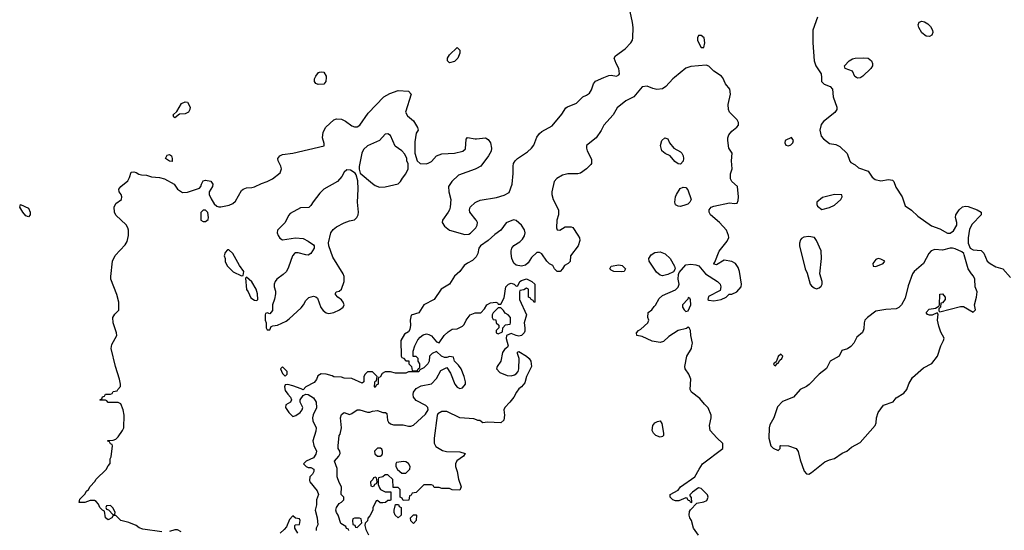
# Model space of a CAD drawing. Header units: inches. Extents: x 2106670 to 2322961, y 36024 to 224899.
# Tile 72 of 256: x 2176442 to 2184112, y 96472 to 100451. Entities that reach past the tile are written whole.
import ezdxf

# ---------------------------------------------------------------- set-up
doc = ezdxf.new("R2010")
doc.units = ezdxf.units.IN
doc.header["$MEASUREMENT"] = 0
for name, color, linetype in [('C1079', 7, 'Continuous'), ('C1089', 7, 'Continuous'), ('C1170', 7, 'Continuous'), ('C1180', 7, 'Continuous')]:
    doc.layers.add(name, color=color, linetype=linetype)

msp = doc.modelspace()

# ---------------------------------------------------------------- linework, layer by layer
at = {"layer": 'C1079', "color": 5, "elevation": 60}
for points in [[(2178829.1, 100000), (2178825.5, 99970), (2178810, 99949.6), (2178766.7, 99946.7), (2178750, 99953.2), (2178738, 99970), (2178738.4, 99990), (2178742.9, 100000)], [(2177550, 96461.2), (2177402.5, 96482.5), (2177372.5, 96492.5), (2177349.4, 96509.4), (2177293.4, 96533.4), (2177230, 96548), (2177190, 96588), (2177170, 96588), (2177161, 96570), (2177130, 96554), (2177109.5, 96570), (2177102, 96622), (2177086, 96630), (2177066, 96650), (2177056.4, 96676.4), (2177038, 96698), (2177024, 96704), (2176990, 96705.2), (2176949.3, 96689.3), (2176906, 96690), (2176910, 96714), (2176950, 96754), (2176963.1, 96776.9), (2176978, 96790), (2176990, 96814), (2177028.4, 96851.6), (2177038, 96870), (2177114.6, 96945.4), (2177130, 96974), (2177147.3, 96992.7), (2177148, 97030), (2177154.6, 97045.4), (2177166, 97130), (2177162, 97142), (2177150, 97146), (2177142, 97162), (2177127.3, 97167.3), (2177127.3, 97172.7), (2177170, 97174), (2177190, 97182), (2177210, 97202), (2177244, 97250), (2177252.7, 97270), (2177255.1, 97370), (2177249, 97410), (2177230, 97458), (2177210, 97468), (2177130, 97468), (2177122, 97482), (2177110, 97486), (2177070, 97486), (2177066, 97490), (2177082, 97498), (2177087.3, 97512.7), (2177102, 97518), (2177110, 97534), (2177150, 97534), (2177162, 97538), (2177170, 97554), (2177202, 97558), (2177206, 97570), (2177227.3, 97592.7), (2177228, 97610), (2177219, 97650), (2177189.3, 97749.3), (2177155.3, 97890), (2177160.4, 97919.6), (2177198, 97990), (2177195.3, 98010), (2177169, 98090), (2177168, 98130), (2177183.1, 98156.9), (2177213.6, 98186.4), (2177215.3, 98210), (2177214, 98250), (2177199, 98310), (2177153.2, 98430), (2177153.2, 98450), (2177163.7, 98570), (2177185.8, 98614.2), (2177262.9, 98697.1), (2177278.7, 98721.3), (2177289.7, 98770), (2177289.7, 98809.7), (2177285.1, 98830), (2177271.6, 98851.6), (2177190, 98928.7), (2177179.3, 98950), (2177177.2, 98990), (2177190, 99018), (2177234, 99050), (2177237.2, 99070), (2177233.2, 99090), (2177217.2, 99110), (2177213.2, 99130), (2177229.3, 99150), (2177284.5, 99195.5), (2177298.6, 99221.4), (2177310, 99262), (2177330, 99266), (2177350, 99261), (2177370, 99246), (2177390, 99241), (2177430, 99238.8), (2177470, 99227.3), (2177530, 99220.7), (2177570.6, 99210.6), (2177644.7, 99170), (2177671.3, 99130), (2177710, 99104.7), (2177750, 99106), (2177842.7, 99137.3), (2177854, 99150), (2177857.2, 99170), (2177870, 99194), (2177890, 99200.7), (2177930, 99193.4), (2177946.8, 99170), (2177942.8, 99150), (2177918.8, 99110), (2177918.8, 99090), (2177933.7, 99053.7), (2177957.3, 99017.3), (2177978, 98998), (2177993.4, 98993.4), (2178010, 98993), (2178073.1, 99006.9), (2178101.3, 99018.7), (2178122.7, 99037.3), (2178170, 99121), (2178182, 99130), (2178210, 99140.7), (2178250, 99142), (2178270, 99147.3), (2178324.8, 99175.2), (2178370, 99190.8), (2178410, 99211), (2178470, 99258), (2178481.2, 99290), (2178476, 99310), (2178454.5, 99350), (2178452.3, 99370), (2178469, 99390), (2178490, 99399.3), (2178570, 99410.4), (2178813.2, 99466.8), (2178813.6, 99486.4), (2178801.3, 99530), (2178804.9, 99575.1), (2178827.3, 99612.7), (2178890, 99670.4), (2178910, 99678.4), (2178950, 99674.4), (2178979.9, 99659.9), (2179030, 99624), (2179050, 99616.3), (2179070, 99616.3), (2179092.7, 99630), (2179157.5, 99722.5), (2179278, 99850), (2179325.6, 99874.4), (2179390, 99898), (2179470, 99894.8), (2179491, 99870), (2179447.3, 99730), (2179461.6, 99701.6), (2179510, 99662), (2179542, 99610), (2179544.7, 99590), (2179530, 99566), (2179519.8, 99500.2), (2179521, 99410), (2179538, 99350), (2179562, 99330), (2179610, 99326.8), (2179630, 99334.8), (2179650, 99346), (2179689.2, 99390), (2179730, 99404.4), (2179830, 99412), (2179894.2, 99425.8), (2179915.2, 99444.8), (2179919.3, 99520.7), (2179930, 99534), (2179990, 99521.3), (2180000, 99522.4)], [(2180000, 99290.8), (2179990, 99285.1), (2179860.3, 99239.7), (2179808.7, 99191.3), (2179783, 99150), (2179784.9, 99110), (2179801.1, 99050), (2179794.6, 98990), (2179790.3, 98970), (2179779.5, 98950), (2179735.8, 98890), (2179732.7, 98870), (2179750, 98842), (2179790, 98810.5), (2179910, 98776.3), (2179939.6, 98780.4), (2179953.4, 98786.6), (2179995.1, 98830), (2180000, 98838.9)], [(2180000, 98887.3), (2179998.7, 98890), (2179949.7, 98950), (2179945.4, 98970), (2179951.8, 98990), (2179990, 99026.4), (2180000, 99030.8)], [(2180000, 98607.6), (2179997.5, 98602.5), (2179970, 98574), (2179930, 98554), (2179904.9, 98535.1), (2179871, 98490), (2179828.1, 98451.9), (2179790.4, 98389.6), (2179724.7, 98350), (2179671, 98270), (2179590.7, 98229.3), (2179550, 98168), (2179491.3, 98148.7), (2179482.8, 98110), (2179486.8, 98070), (2179482, 98038), (2179470, 98018), (2179439.6, 98000.4), (2179412, 97950), (2179414, 97830), (2179418, 97818), (2179432.7, 97812.7), (2179450, 97794), (2179472.7, 97792.7), (2179474, 97770), (2179494, 97750), (2179498, 97718), (2179530, 97714), (2179542, 97718), (2179546, 97730), (2179558, 97742), (2179558, 97770), (2179546, 97790), (2179546, 97810), (2179530, 97826), (2179507.3, 97827.3), (2179507.3, 97867.3), (2179521.2, 97910), (2179543.9, 97956.1), (2179561.7, 97978.3), (2179583.8, 97996.2), (2179610, 98003), (2179630, 97999.1), (2179650, 97986.8), (2179690, 97942), (2179710, 97934), (2179749, 97990), (2179780.1, 98019.9), (2179810, 98038.8), (2179850, 98042), (2179890, 98062), (2179904, 98076), (2179919, 98110), (2179950, 98151), (2179990, 98166), (2180000, 98166)], [(2179006, 96470), (2179002, 96482), (2178987.3, 96487.3), (2178982, 96502), (2178944.7, 96524.7), (2178924, 96590), (2178909, 96610), (2178904, 96630), (2178910, 96651.3), (2178930, 96682), (2178948.4, 96691.6), (2178966, 96710), (2178966, 96730), (2178947.3, 96752.7), (2178948, 96810), (2178930, 96846), (2178915.3, 96890), (2178914.6, 96954.6), (2178894, 97010), (2178929.2, 97050), (2178939, 97070), (2178935.3, 97090), (2178924, 97110), (2178924, 97130), (2178929.5, 97210), (2178937.2, 97222.8), (2178949.2, 97270), (2178942, 97350), (2178950, 97374), (2178968.7, 97391.3), (2179010, 97374), (2179030, 97382), (2179070, 97411.3), (2179091.1, 97411.1), (2179150, 97392), (2179170, 97392), (2179190, 97402), (2179230, 97404.7), (2179270, 97391.3), (2179291.6, 97391.6), (2179302, 97382), (2179306, 97330), (2179314.4, 97314.4), (2179330, 97301), (2179354.4, 97294.4), (2179430, 97293.4), (2179470, 97284), (2179490, 97284), (2179510, 97290.7), (2179602.5, 97377.5), (2179624, 97410), (2179622, 97430), (2179606, 97446), (2179530, 97482.7), (2179510, 97508.7), (2179506, 97530), (2179509.2, 97550), (2179530, 97578), (2179570, 97598), (2179650, 97614), (2179690, 97654), (2179723.1, 97716.9), (2179770, 97742), (2179797.3, 97697.3), (2179830.7, 97610), (2179850, 97586.8), (2179870, 97577.3), (2179890, 97582.8), (2179914, 97610), (2179914, 97630), (2179904, 97670), (2179882, 97730), (2179860.4, 97760.4), (2179828, 97790), (2179822, 97822), (2179790, 97826), (2179770, 97818), (2179750, 97818), (2179728.9, 97828.9), (2179690, 97866), (2179654, 97850), (2179634, 97830), (2179632, 97790), (2179622, 97770), (2179590, 97738), (2179558, 97722), (2179550, 97706), (2179470, 97706), (2179450, 97698), (2179370, 97698), (2179330, 97708), (2179290, 97708), (2179265.4, 97694.6), (2179250, 97666), (2179238, 97662), (2179234, 97650), (2179234, 97610), (2179218, 97602), (2179210, 97586), (2179206, 97590), (2179207.3, 97627.3), (2179210, 97634), (2179222, 97638), (2179226, 97670), (2179190, 97706), (2179170, 97708), (2179150, 97708), (2179132, 97690), (2179122, 97670), (2179122, 97630), (2179110, 97618), (2179030, 97655.3), (2178970, 97658), (2178950, 97666), (2178890, 97668), (2178876.4, 97676.4), (2178829.3, 97689.3), (2178790, 97692.3), (2178764.4, 97675.6), (2178752.8, 97647.2), (2178736.3, 97623.7), (2178672, 97590), (2178650, 97566), (2178635.3, 97575.3), (2178570, 97597.2), (2178530, 97608), (2178510, 97606), (2178504.7, 97590), (2178510, 97562), (2178530, 97532), (2178550.8, 97510.8), (2178558, 97490), (2178552, 97470), (2178514, 97450), (2178512, 97430), (2178538, 97390), (2178570, 97358), (2178593.6, 97366.4), (2178628, 97390), (2178642, 97410), (2178648, 97430), (2178628, 97470), (2178628, 97490), (2178650, 97522), (2178670, 97534), (2178690, 97531.3), (2178730, 97504.7), (2178750.8, 97470), (2178752.8, 97427.2), (2178727.1, 97372.9), (2178722.8, 97350), (2178724.9, 97324.9), (2178750.8, 97270), (2178750, 97246), (2178726, 97170), (2178734.4, 97134.4), (2178754, 97090), (2178750, 97066), (2178730, 97038), (2178674, 97010), (2178654, 96990), (2178674, 96970), (2178690, 96962), (2178710, 96962), (2178734, 96950), (2178734, 96930), (2178722, 96910), (2178702, 96890), (2178699.6, 96859.6), (2178702, 96850), (2178759.8, 96779.8), (2178770.5, 96750.5), (2178754.8, 96710), (2178754.8, 96670), (2178744.7, 96630), (2178758.8, 96570), (2178763.6, 96516.4), (2178752, 96490), (2178751.3, 96470)], [(2180000, 97332.2), (2179980.4, 97340.4), (2179870, 97349), (2179770, 97398), (2179730, 97399.3), (2179700.4, 97379.6), (2179693, 97367), (2179671, 97190), (2179671.6, 97151.6), (2179684.7, 97124.7), (2179735.3, 97095.3), (2179766.4, 97086.4), (2179870, 97082.8), (2179912, 97070), (2179898, 97050), (2179847.1, 97012.9), (2179836, 96990), (2179836, 96970), (2179850.8, 96930), (2179861, 96870), (2179882, 96810), (2179870, 96786), (2179810, 96788), (2179790, 96798), (2179730, 96798), (2179710, 96806), (2179670, 96806), (2179662, 96822), (2179650, 96826), (2179590, 96826), (2179530, 96766), (2179498, 96762), (2179492.7, 96747.3), (2179478, 96742), (2179472.7, 96707.3), (2179430, 96706), (2179422, 96722), (2179406, 96730), (2179406, 96790), (2179390, 96806), (2179350, 96806), (2179348, 96868), (2179310, 96906), (2179290, 96906), (2179270, 96888), (2179238, 96882), (2179234, 96870), (2179234, 96830), (2179243.6, 96803.6), (2179251.3, 96791.3), (2179290, 96772), (2179332.7, 96772.7), (2179334, 96710), (2179330, 96706), (2179310, 96706), (2179291.6, 96688.4), (2179270, 96686), (2179250, 96686), (2179230, 96706), (2179218, 96702), (2179192.7, 96647.3), (2179192, 96630), (2179170, 96586), (2179152.7, 96567.3), (2179150, 96546), (2179132, 96528), (2179131.3, 96510), (2179138, 96478), (2179158, 96438)], [(2178608, 96450), (2178586, 96490), (2178586, 96510), (2178590, 96514), (2178622, 96518), (2178626, 96550), (2178622, 96562), (2178590, 96566), (2178570, 96586), (2178543.6, 96556.4), (2178519.8, 96500.2), (2178502, 96478), (2178471.3, 96450)], [(2177699.5, 96459.5), (2177670, 96476), (2177650, 96476), (2177610, 96462.7)]]:
    msp.add_lwpolyline(points, dxfattribs=at)
for points in [[(2177650, 99685.2), (2177642, 99690), (2177638, 99710), (2177665.2, 99734.8), (2177702.9, 99797.1), (2177730, 99810.7), (2177750, 99806.8), (2177770.3, 99770), (2177768, 99750), (2177756.3, 99730), (2177730, 99717.6), (2177686, 99714)], [(2179310, 99562), (2179290, 99558), (2179244.7, 99510), (2179152.1, 99467.9), (2179120.9, 99439.1), (2179107.7, 99410), (2179086.8, 99306.8), (2179086, 99286), (2179094, 99254), (2179190, 99173.4), (2179210, 99159.1), (2179245.8, 99145.8), (2179290, 99148.2), (2179390, 99170.7), (2179409.3, 99190), (2179423.3, 99216.7), (2179449, 99250), (2179468.7, 99290), (2179468.4, 99328.4), (2179458, 99350), (2179458, 99370), (2179443.1, 99403.1), (2179418, 99430), (2179366.3, 99466.3), (2179330, 99548)], [(2177630, 99346), (2177610, 99348.7), (2177579, 99370), (2177590, 99394.8), (2177610, 99401), (2177624.7, 99390), (2177630.7, 99370)], [(2178990, 99282), (2178970, 99262), (2178951, 99230), (2178918, 99190), (2178810, 99129), (2178781.1, 99098.9), (2178728.1, 99031.9), (2178710, 99002), (2178693.4, 98986.6), (2178630, 98983.6), (2178550, 98941.6), (2178535.2, 98924.7), (2178510.2, 98869.8), (2178450.4, 98810), (2178448.2, 98790), (2178454.4, 98770), (2178469, 98749), (2178490, 98736.4), (2178590, 98751.8), (2178650, 98746), (2178690, 98726.4), (2178730, 98697.1), (2178734.6, 98690), (2178734.9, 98670), (2178710.9, 98629.1), (2178690, 98615.8), (2178670, 98617.4), (2178610, 98635.1), (2178590, 98634.5), (2178582.8, 98630), (2178567.7, 98610), (2178537, 98523), (2178519.1, 98490), (2178495.1, 98464.9), (2178446, 98430), (2178431.3, 98410), (2178424.7, 98390), (2178424.7, 98370), (2178435.3, 98335.3), (2178435.3, 98315.3), (2178427.3, 98272.7), (2178410.8, 98229.2), (2178410, 98186), (2178390, 98158), (2178370, 98166), (2178358, 98162), (2178354, 98150), (2178354, 98110), (2178362, 98090), (2178362, 98050), (2178370, 98034), (2178390, 98034), (2178400.2, 98059.8), (2178413.2, 98066.8), (2178450.5, 98070.5), (2178517.2, 98102.8), (2178540.8, 98119.2), (2178634.6, 98205.4), (2178654, 98230), (2178670, 98262.8), (2178683.3, 98276.7), (2178694.8, 98285.2), (2178730, 98297.3), (2178750, 98291), (2178761.4, 98281.4), (2178788.8, 98208.8), (2178805.8, 98185.8), (2178830, 98168), (2178850, 98161.6), (2178890, 98168.4), (2178933.2, 98190), (2178960.9, 98210), (2178969.4, 98230), (2178962, 98250), (2178948, 98268), (2178919, 98290), (2178902, 98310), (2178902, 98318), (2178906, 98330), (2178930, 98336), (2178950, 98352), (2178969.2, 98410), (2178969.3, 98450), (2178962.7, 98470), (2178881, 98601), (2178849.7, 98689.6), (2178847, 98713), (2178866, 98790), (2178882.9, 98817.1), (2178910, 98837.3), (2178970, 98867.3), (2179010, 98882.8), (2179050, 98891.3), (2179068.7, 98910), (2179079, 98930), (2179081.2, 98950), (2179073.2, 99030), (2179079.3, 99130), (2179076.5, 99196.5), (2179063.1, 99243.1), (2179054, 99254), (2179018, 99278)], [(2176510, 98914), (2176490, 98922.7), (2176466, 98950), (2176442, 98990), (2176448.7, 99010), (2176510, 98982), (2176524, 98950), (2176522.8, 98930)], [(2177890, 98966), (2177870, 98966), (2177852.7, 98947.3), (2177852, 98890), (2177870, 98878), (2177890, 98878), (2177910, 98894), (2177913.2, 98910), (2177907.3, 98947.3)], [(2178070, 98658), (2178062, 98658), (2178043.6, 98636.4), (2178034, 98610), (2178042, 98590), (2178043.6, 98563.6), (2178062, 98530), (2178105.4, 98485.4), (2178170, 98454), (2178182, 98458), (2178188, 98490), (2178154.6, 98534.6), (2178102, 98630)], [(2178210, 98446), (2178202, 98438), (2178207.7, 98347.7), (2178221, 98330), (2178243.5, 98283.5), (2178270, 98264.7), (2178290, 98262), (2178298, 98270), (2178293.6, 98313.6), (2178284, 98350), (2178250, 98408)], [(2178490, 97746), (2178474, 97730), (2178490, 97694), (2178510, 97674), (2178526, 97690), (2178526, 97710)], [(2179253.2, 97113.2), (2179230, 97113.2), (2179206.8, 97090), (2179207.5, 97067.5), (2179230, 97051.3), (2179250, 97051.3), (2179262, 97058), (2179268.7, 97070), (2179269, 97090), (2179264, 97104)], [(2179430.7, 97009.3), (2179378, 97002), (2179372, 96990), (2179372, 96970), (2179386, 96946), (2179418, 96918), (2179450, 96918), (2179481.2, 96950), (2179482.7, 96970), (2179471.8, 96991.8), (2179450, 97006.6)], [(2179210, 96886), (2179198, 96882), (2179192.7, 96867.3), (2179174, 96850), (2179178, 96818), (2179190, 96814), (2179202, 96818), (2179207.3, 96832.7), (2179222, 96838), (2179226, 96850), (2179222, 96882)], [(2177150, 96666), (2177118, 96662), (2177114, 96650), (2177118, 96638), (2177132.7, 96632.7), (2177170, 96594), (2177182, 96598), (2177186, 96610), (2177170, 96646)], [(2179390, 96568.7), (2179366, 96590), (2179358, 96610), (2179358, 96630), (2179370, 96674), (2179392.7, 96672.7), (2179398, 96658), (2179414, 96650), (2179414, 96590)], [(2179090, 96566), (2179050, 96566), (2179038, 96562), (2179034, 96550), (2179038, 96518), (2179052.7, 96512.7), (2179058, 96498), (2179070, 96494), (2179106, 96530), (2179102, 96562)], [(2179510, 96526), (2179490, 96546), (2179486, 96570), (2179510, 96594), (2179530, 96594), (2179534, 96590), (2179531.6, 96548.4)]]:
    msp.add_lwpolyline(points, close=True, dxfattribs=at)
at = {"layer": 'C1089', "color": 5, "elevation": 60}
for points in [[(2181542.5, 100000), (2181530, 99989.5), (2181476.3, 99930), (2181448.8, 99911.2), (2181405.9, 99905.9), (2181373.4, 99913.4), (2181330, 99932), (2181290, 99928.7), (2181224.7, 99850), (2181162.4, 99817.6), (2181097.1, 99762.9), (2181064, 99710), (2180993, 99630), (2180972.3, 99587.7), (2180933.4, 99530), (2180857.3, 99470), (2180856.3, 99450), (2180862, 99430), (2180895.3, 99364.7), (2180896, 99330), (2180890, 99322), (2180858, 99290), (2180810, 99255.3), (2180790, 99249.2), (2180710.9, 99249.1), (2180670, 99239), (2180625.8, 99214.2), (2180606, 99190), (2180586.8, 99110), (2180586.8, 99090), (2180597.3, 99050), (2180638.8, 98970), (2180638.8, 98930), (2180626, 98890), (2180624.7, 98830), (2180630, 98814), (2180650, 98812), (2180690, 98838), (2180738, 98838), (2180750.6, 98830.6), (2180790, 98771), (2180801.6, 98750), (2180805.5, 98730), (2180792, 98688), (2180732, 98610), (2180730, 98566), (2180714, 98550), (2180684.7, 98535.3), (2180671.3, 98510), (2180651.3, 98490), (2180628, 98490), (2180608, 98510), (2180595.3, 98535.3), (2180570, 98548), (2180549.1, 98569.1), (2180510, 98626), (2180490, 98638), (2180470, 98638), (2180430, 98598), (2180403.5, 98556.5), (2180382.8, 98537.2), (2180350, 98529.2), (2180310, 98537.2), (2180290, 98554), (2180275.1, 98590), (2180269.5, 98630), (2180269.6, 98650), (2180276.2, 98670), (2180290, 98690.6), (2180339.1, 98720.9), (2180358.9, 98741.1), (2180373.6, 98766.4), (2180378.4, 98790), (2180374.5, 98814.5), (2180351.1, 98851.1), (2180310, 98886), (2180287.7, 98892.3), (2180230.7, 98869.3), (2180191, 98810), (2180143, 98777), (2180090.6, 98729.4), (2180031, 98690), (2180018.8, 98670), (2180010.7, 98630), (2180000, 98607.6)], [(2180000, 99030.8), (2180030, 99044.2), (2180155.1, 99064.9), (2180217, 99083), (2180255.1, 99104.9), (2180278, 99170), (2180287.2, 99252.8), (2180285.6, 99310), (2180289.7, 99330.3), (2180300.9, 99350), (2180319.3, 99370), (2180397.7, 99422.3), (2180429.7, 99450.3), (2180445.8, 99474.2), (2180470, 99536), (2180490, 99562.8), (2180510, 99578.8), (2180590, 99624.7), (2180664.9, 99715.1), (2180696.9, 99763.1), (2180710, 99772.7), (2180780.6, 99799.4), (2180828.2, 99850), (2180858, 99862), (2180881.4, 99878.6), (2180896.9, 99903.1), (2180911.5, 99950), (2180927.7, 99972.3), (2180993.3, 100000)], [(2181730, 96435.3), (2181689.4, 96489.4), (2181674, 96550), (2181662, 96570), (2181658, 96590), (2181660.4, 96619.6), (2181667.3, 96632.7), (2181716.4, 96683.6), (2181770, 96693.4), (2181794.3, 96705.7), (2181806, 96730), (2181799.3, 96750), (2181750, 96799), (2181730, 96804), (2181682, 96770), (2181662, 96750), (2181662, 96742), (2181672, 96728), (2181674, 96690), (2181670, 96686), (2181662, 96702), (2181650, 96706), (2181642, 96722), (2181630, 96726), (2181576.9, 96703.1), (2181550, 96702), (2181530, 96709), (2181509, 96730), (2181510, 96752), (2181570, 96786), (2181590, 96810.8), (2181702, 96890), (2181734, 96950), (2181762, 96990), (2181918, 97110), (2181918, 97150), (2181872.5, 97192.5), (2181821.2, 97250), (2181815.1, 97290), (2181829.3, 97350), (2181829.3, 97370), (2181806, 97426), (2181775.5, 97455.5), (2181740.2, 97500.2), (2181675.3, 97550), (2181665.2, 97570), (2181668.7, 97650), (2181655.3, 97690), (2181625.2, 97730), (2181622.7, 97750), (2181639.5, 97830), (2181674, 97890), (2181679, 97910), (2181682, 97930), (2181669.1, 97989.1), (2181668, 98030), (2181658, 98050), (2181650, 98055.3), (2181635.3, 98044.7), (2181570, 98029), (2181498, 97982), (2181455.9, 97944.1), (2181430, 97936), (2181370, 97947), (2181290, 97982), (2181250, 97989.2), (2181246, 98010), (2181262, 98030), (2181279.5, 98040.5), (2181334, 98090), (2181342, 98110), (2181335.3, 98130), (2181338, 98170), (2181366, 98190), (2181383.1, 98216.9), (2181394.6, 98225.4), (2181422, 98278), (2181450, 98301), (2181550, 98346), (2181572.3, 98367.7), (2181578, 98390), (2181571.6, 98430), (2181573.8, 98466.2), (2181580.1, 98479.9), (2181630, 98541.6), (2181670, 98546.7), (2181710, 98541.6), (2181733.5, 98533.5), (2181784.7, 98470), (2181878, 98410), (2181898, 98390), (2181904.7, 98370), (2181898, 98342), (2181807.1, 98292.9), (2181802, 98270), (2181810, 98264.7), (2181850, 98261), (2181906, 98270), (2181946, 98290), (2181968.4, 98311.6), (2181990, 98312), (2182028.9, 98331.1), (2182062, 98370), (2182064, 98390), (2182049.4, 98490), (2182039.1, 98519.1), (2182017.2, 98550), (2181990, 98566.6), (2181930, 98576), (2181870, 98542), (2181850, 98546), (2181849, 98549), (2181858, 98562), (2181890, 98646), (2181954.2, 98725.8), (2181966, 98754), (2181964.5, 98770), (2181946.6, 98810), (2181892.7, 98870), (2181822.7, 98930), (2181812.7, 98950), (2181813.2, 98970), (2181829.5, 98990.5), (2181850, 98997.3), (2181970, 99024), (2182010, 99018), (2182030, 99022), (2182038.6, 99041.4), (2182040.9, 99070), (2182032.3, 99150), (2181990, 99189.2), (2181979.5, 99210), (2181979.5, 99250), (2181992.3, 99290), (2181987, 99350), (2181992.7, 99410), (2181965.1, 99450), (2181956.9, 99510), (2181957.7, 99530), (2181966.5, 99553.5), (2181990, 99582.6), (2182027.7, 99612.3), (2182042.4, 99630), (2182041.1, 99650), (2182031.6, 99671.6), (2181972, 99730), (2181962.9, 99750), (2181962, 99790), (2181979.5, 99870), (2181972.7, 99910), (2181939.3, 99950), (2181918.4, 99998.4), (2181917.2, 100000)], [(2182686.7, 100000), (2182688.7, 99968.7), (2182708.7, 99948.7), (2182754.8, 99930), (2182774.4, 99910), (2182777.6, 99850), (2182806.4, 99770), (2182806.4, 99750), (2182792.4, 99727.6), (2182702.5, 99657.5), (2182684.7, 99635.3), (2182675.6, 99590), (2182684, 99544), (2182703.4, 99523.4), (2182750, 99487.3), (2182798.5, 99478.5), (2182830, 99462.8), (2182887.9, 99407.9), (2182908.3, 99348.3), (2182917.5, 99337.5), (2182950, 99319.1), (2182977, 99297), (2183050, 99270.5), (2183083.7, 99223.7), (2183106.4, 99206.4), (2183150, 99196.3), (2183210, 99204.9), (2183239.9, 99199.9), (2183250.5, 99190.5), (2183266.6, 99146.6), (2183317.3, 99070), (2183339.6, 98999.6), (2183390, 98967.7), (2183439.2, 98919.2), (2183543.7, 98843.7), (2183610, 98820.2), (2183670, 98787.4), (2183690, 98787.2), (2183715.3, 98804.7), (2183742, 98850), (2183743, 98870), (2183732.3, 98910), (2183733.2, 98930), (2183761.2, 98970), (2183787.3, 98992.7), (2183810, 98998), (2183830, 98994.4), (2183901, 98970), (2183930.4, 98950.4), (2183930.7, 98930), (2183862.3, 98857.7), (2183841.7, 98818.3), (2183830.6, 98750.6), (2183830.6, 98710.6), (2183844.7, 98670), (2183870, 98658.8), (2183932.5, 98652.5), (2183952.3, 98632.3), (2183979.1, 98570), (2184002, 98550), (2184045.4, 98525.4), (2184101, 98510), (2184161.1, 98441.1)], [(2182994, 100000), (2182990, 99997.6), (2182970, 99994), (2182959.7, 99999.7), (2182959.2, 100000)], [(2180000, 99522.4), (2180070, 99530.3), (2180090, 99516.4), (2180108.5, 99490), (2180117, 99450), (2180113.3, 99426.7), (2180093, 99390), (2180034, 99310), (2180000, 99290.8)], [(2180000, 98838.9), (2180006, 98850), (2180008, 98870), (2180000, 98887.3)], [(2180000, 98166), (2180034, 98166), (2180063.1, 98196.9), (2180082, 98230), (2180110, 98246), (2180150.8, 98250.8), (2180163.6, 98243.6), (2180170, 98234), (2180190, 98234), (2180216.4, 98283.6), (2180229, 98370), (2180250, 98391.3), (2180270, 98398), (2180294, 98390), (2180310, 98374), (2180322, 98378), (2180338, 98410), (2180350, 98418), (2180391, 98431), (2180431.6, 98411.6), (2180454, 98390), (2180454, 98250), (2180450, 98248), (2180442, 98262), (2180426, 98270), (2180422, 98282), (2180406, 98290), (2180406, 98350), (2180390, 98358), (2180370, 98346), (2180338, 98342), (2180334, 98330), (2180334, 98270), (2180390.7, 98150.7), (2180372, 98090), (2180378, 98050), (2180376.9, 98023.1), (2180372, 98010), (2180350, 97989.3), (2180330, 97986), (2180309.3, 97989.3), (2180270, 98006), (2180234, 97990), (2180232, 97968), (2180246.8, 97910), (2180240.7, 97899.3), (2180218.7, 97881.3), (2180202.9, 97857.1), (2180190.7, 97790), (2180161, 97750), (2180156, 97730), (2180181.6, 97701.6), (2180239.5, 97679.5), (2180270, 97676.5), (2180296.4, 97683.6), (2180308.3, 97691.7), (2180324.5, 97710), (2180329.6, 97730), (2180332.1, 97812.1), (2180319, 97850), (2180320.2, 97859.8), (2180330, 97864.7), (2180390.4, 97830), (2180410.4, 97810), (2180422.4, 97790), (2180427.7, 97750), (2180390.8, 97670), (2180378, 97622), (2180351.3, 97590), (2180330, 97575.3), (2180311, 97550), (2180290, 97508.7), (2180261, 97470), (2180222, 97430), (2180212, 97410), (2180218, 97370), (2180212, 97330), (2180190, 97309.4), (2180086, 97314), (2180049.2, 97309.2), (2180027.3, 97327.3), (2180010, 97328), (2180000, 97332.2)]]:
    msp.add_lwpolyline(points, dxfattribs=at)
for points in [[(2181590, 99324), (2181570, 99328.7), (2181545.2, 99345.2), (2181508, 99390), (2181470, 99409), (2181445.2, 99430), (2181434, 99470), (2181444, 99510), (2181468, 99530), (2181490, 99522), (2181504.7, 99490), (2181538, 99450), (2181590, 99421), (2181601, 99410), (2181610.7, 99390), (2181614, 99370), (2181610, 99348)], [(2182452.9, 99532.9), (2182406, 99510), (2182401, 99490), (2182410, 99472), (2182430, 99466.8), (2182450, 99476), (2182464, 99490), (2182468.7, 99510)], [(2181590, 98994), (2181570, 98999), (2181549.5, 99009.5), (2181545.2, 99030), (2181549.3, 99069.3), (2181557.2, 99090), (2181585.6, 99134.4), (2181610, 99144.7), (2181630, 99142), (2181645.4, 99125.4), (2181671.3, 99050), (2181662, 99030), (2181645.4, 99014.6), (2181630, 99008.7)], [(2182790, 99088.7), (2182694.4, 99065.6), (2182651.3, 99030), (2182651.3, 99010), (2182656.9, 98996.9), (2182690, 98971), (2182750, 98987.7), (2182790, 99006), (2182838, 99050), (2182848, 99070), (2182846, 99086)], [(2182590, 98760.9), (2182550, 98755.1), (2182533.2, 98746.8), (2182523.8, 98736.2), (2182516.3, 98710), (2182516.3, 98690), (2182561, 98510), (2182576.9, 98476.9), (2182600.7, 98390), (2182610, 98376), (2182630, 98360.7), (2182650, 98354.8), (2182670, 98361), (2182685.6, 98374.4), (2182694, 98390), (2182694, 98410), (2182675.3, 98470), (2182686.6, 98590), (2182684.5, 98650), (2182649.4, 98730), (2182633, 98753)], [(2181450, 98454), (2181430, 98459), (2181402.5, 98482.5), (2181346, 98570), (2181342.7, 98590), (2181361.7, 98618.3), (2181390, 98636.4), (2181430, 98641.7), (2181470, 98625.3), (2181508.8, 98590), (2181543, 98530), (2181546.8, 98510), (2181533.7, 98486.3), (2181490, 98465.2)], [(2183690, 98669.4), (2183630, 98655.1), (2183570, 98660.9), (2183541, 98650), (2183522.8, 98630), (2183482, 98550), (2183410.8, 98490), (2183397.3, 98470), (2183362.5, 98377.5), (2183339.8, 98280.2), (2183310, 98229), (2183290, 98209), (2183270, 98197.2), (2183190, 98192), (2183110, 98179.5), (2183044.9, 98130), (2183025.5, 98110), (2183019.3, 98090), (2183016.7, 98043.3), (2183006, 98014), (2182963.4, 97976.6), (2182938.8, 97930), (2182916.7, 97903.3), (2182890, 97885.2), (2182847.3, 97872.7), (2182824.7, 97830), (2182756, 97790), (2182726.2, 97733.8), (2182670, 97689.2), (2182592.8, 97607.2), (2182570, 97591.8), (2182521, 97570), (2182470.4, 97509.6), (2182384.1, 97475.9), (2182346.2, 97433.8), (2182317.3, 97350), (2182285.8, 97294.2), (2182279.1, 97270), (2182277.3, 97190), (2182292, 97130), (2182310, 97112), (2182350, 97094), (2182366, 97110), (2182366, 97130), (2182370, 97132), (2182430, 97131), (2182490, 97111), (2182506.4, 97086.4), (2182522.5, 97022.5), (2182553.4, 96933.4), (2182570, 96911.3), (2182590, 96911), (2182610, 96922.8), (2182714.2, 97005.8), (2182750, 97022.8), (2182790, 97030.8), (2182850, 97073.4), (2182884, 97090), (2182920.2, 97119.8), (2182990, 97156), (2183106, 97290), (2183114.5, 97310), (2183115.6, 97350), (2183129.6, 97390), (2183170, 97447.3), (2183245.6, 97474.4), (2183270, 97504.7), (2183330, 97541), (2183353.2, 97570), (2183367.2, 97612.8), (2183396.6, 97663.4), (2183482.5, 97737.5), (2183546.8, 97773.2), (2183591.7, 97828.3), (2183617.2, 97910), (2183639, 97950), (2183644, 97970), (2183617, 98017), (2183602.5, 98062.5), (2183592.3, 98110), (2183596.4, 98156.4), (2183590, 98166), (2183550.9, 98149.1), (2183530, 98149), (2183514.6, 98154.6), (2183502, 98170), (2183525.6, 98194.4), (2183576.4, 98203.6), (2183602, 98218), (2183606, 98230), (2183608.9, 98311.1), (2183630, 98314), (2183651.3, 98290), (2183651.3, 98270), (2183630, 98246), (2183618, 98242), (2183614, 98210), (2183602, 98198), (2183602, 98182), (2183610, 98174), (2183770, 98216.3), (2183794.9, 98214.9), (2183870, 98172), (2183888, 98190), (2183879, 98230), (2183896, 98290), (2183899.3, 98330), (2183886, 98370), (2183882, 98430), (2183872.5, 98452.5), (2183855.3, 98470), (2183829.3, 98509.3), (2183799.3, 98619.3), (2183795.3, 98630), (2183782, 98642), (2183730, 98666), (2183709.4, 98669.4)], [(2183130, 98589.2), (2183110, 98581.2), (2183087.3, 98550), (2183091.3, 98531.3), (2183110, 98526.8), (2183168.7, 98550), (2183182, 98570), (2183150, 98585.2)], [(2181130, 98486), (2181069.3, 98489.3), (2181050, 98498), (2181038, 98510), (2181050, 98531.3), (2181110, 98542), (2181135.3, 98535.3), (2181162, 98510), (2181150, 98489.2)], [(2181650, 98286), (2181646, 98274), (2181604.7, 98230), (2181606, 98210), (2181618, 98190), (2181630, 98178), (2181650, 98182), (2181668.7, 98230), (2181667.3, 98267.3), (2181662, 98282)], [(2180190, 98206), (2180170, 98206), (2180130, 98166), (2180122, 98150), (2180122, 98130), (2180130, 98114), (2180152, 98112), (2180154, 98090), (2180174, 98070), (2180174, 98050), (2180154, 98030), (2180154, 98010), (2180170, 98002), (2180202, 98018), (2180206, 98050), (2180227.3, 98072.7), (2180262, 98078), (2180266, 98090), (2180266, 98130), (2180246, 98150), (2180223.1, 98163.1), (2180210, 98186)], [(2182370, 97846), (2182350, 97826), (2182334, 97786), (2182314, 97770), (2182318, 97758), (2182330, 97754), (2182346, 97774), (2182350, 97774), (2182362, 97798), (2182378, 97810), (2182386, 97830)], [(2181430, 97199.3), (2181398, 97210), (2181379, 97230), (2181369, 97250), (2181374, 97290), (2181390, 97311), (2181410, 97321), (2181430, 97324.7), (2181443.5, 97303.5), (2181457.3, 97230), (2181456, 97210), (2181450, 97204)]]:
    msp.add_lwpolyline(points, close=True, dxfattribs=at)
at = {"layer": 'C1170', "color": 5, "elevation": 60}
msp.add_lwpolyline([(2179790, 100114), (2179774, 100130), (2179773.2, 100150), (2179790, 100178), (2179850, 100234), (2179870, 100214), (2179871.3, 100190), (2179856, 100150), (2179830, 100125.2)], close=True, dxfattribs=at)
msp.add_lwpolyline([(2178742.9, 100000), (2178748.2, 100011.8), (2178770, 100038.8), (2178778, 100042), (2178790, 100044.9), (2178810, 100040.7), (2178830.4, 100010.4), (2178829.1, 100000)], dxfattribs=at)
at = {"layer": 'C1180', "color": 5, "elevation": 60}
for points in [[(2180993.3, 100000), (2181030, 100015.5), (2181050, 100017.3), (2181090, 100011.3), (2181110, 100022), (2181115.3, 100030), (2181109.2, 100070), (2181087, 100110), (2181072.3, 100150), (2181082.7, 100170), (2181157.3, 100222.8), (2181203.7, 100270), (2181214.5, 100290), (2181217, 100310), (2181220.7, 100390), (2181216.2, 100430), (2181189.5, 100550)], [(2182655.8, 100470), (2182621.1, 100370), (2182619.5, 100270), (2182631.8, 100130), (2182643.7, 100090), (2182684.9, 100030), (2182686.7, 100000)], [(2181917.2, 100000), (2181909.5, 100009.5), (2181850, 100049.3), (2181810, 100089), (2181790, 100095.3), (2181670, 100085.2), (2181630, 100073.2), (2181542.5, 100000)], [(2182959.2, 100000), (2182948.5, 100008.5), (2182929.6, 100049.6), (2182873.2, 100070), (2182868.1, 100091.9), (2182904.5, 100130), (2182930, 100146), (2182950, 100151.6), (2183014.2, 100154.2), (2183050.3, 100150.3), (2183076.3, 100130), (2183084.9, 100110), (2183084.9, 100090), (2183070.8, 100070), (2183010, 100009.6), (2182994, 100000)]]:
    msp.add_lwpolyline(points, dxfattribs=at)
for points in [[(2183530, 100320.4), (2183503.1, 100323.1), (2183469.1, 100349.1), (2183445.4, 100390), (2183440.5, 100410), (2183448, 100432), (2183470, 100438.7), (2183490, 100433.1), (2183517.1, 100417.1), (2183536.8, 100396.8), (2183552.7, 100370), (2183555.2, 100350), (2183546.4, 100330)], [(2181750, 100328.7), (2181730, 100328), (2181722.8, 100310), (2181722.8, 100290), (2181730, 100272), (2181750, 100234), (2181770, 100234), (2181779, 100270), (2181773.2, 100310)]]:
    msp.add_lwpolyline(points, close=True, dxfattribs=at)

doc.saveas('drawing.dxf')
